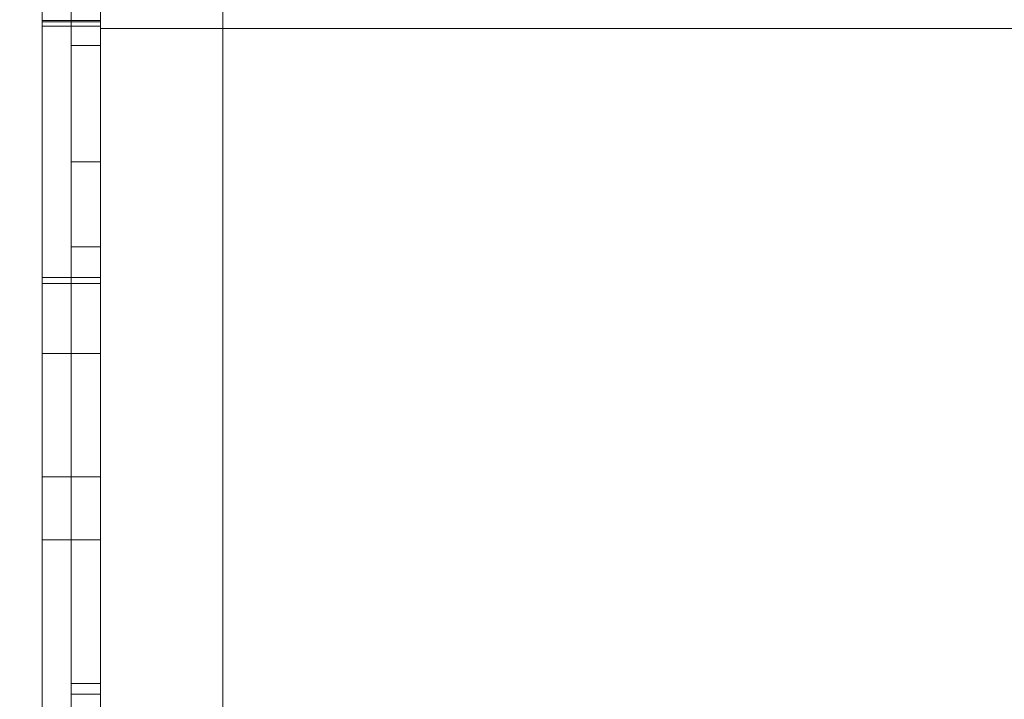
# Model space of a CAD drawing. Header units: inches. Extents: x 1 to 109, y 1 to 85.
# Tile 175 of 256: x 87.3104 to 87.3386, y 16.7937 to 16.8131. Entities that reach past the tile are written whole.
import ezdxf

# ---------------------------------------------------------------- set-up
doc = ezdxf.new("R2010")
doc.units = ezdxf.units.IN
doc.header["$MEASUREMENT"] = 0

msp = doc.modelspace()

# ---------------------------------------------------------------- linework, layer by layer
at = {"color": 7, "linetype": 'Continuous', "lineweight": 15, "ltscale": 5}
for p, q in [((87.31622581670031, 21.51910503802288), (87.31622581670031, 15.47743837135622)), ((87.31272122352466, 17.83160503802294), (87.31272122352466, 14.83160503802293)), ((87.31272122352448, 16.06493837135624), (87.31272122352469, 17.06493837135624)), ((87.31622581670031, 17.04243837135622), (87.31622581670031, 16.53743837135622)), ((87.31272122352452, 16.91055531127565), (87.3127212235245, 16.68745819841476)), ((87.31188789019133, 16.89796215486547), (87.31188789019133, 16.79379548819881)), ((87.31272122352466, 16.89796215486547), (87.31272122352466, 16.79379548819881)), ((87.31188789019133, 16.7857717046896), (87.31188789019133, 16.88993837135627)), ((87.3127212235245, 16.77327170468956), (87.31272122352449, 16.88993837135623)), ((87.31272122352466, 16.7857717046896), (87.31272122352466, 16.88993837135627)), ((87.31188789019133, 16.85629548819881), (87.31188789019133, 16.77296215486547)), ((87.31272122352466, 16.85629548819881), (87.31272122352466, 16.77296215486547)), ((87.31272122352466, 16.85035503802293), (87.31272122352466, 16.81293993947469)), ((87.31188789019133, 16.80660503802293), (87.31188789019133, 16.84949209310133)), ((87.31188789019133, 16.76493837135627), (87.31188789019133, 16.8482717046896)), ((87.31272122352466, 16.76493837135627), (87.31272122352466, 16.8482717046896)), ((87.31272122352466, 16.80660503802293), (87.31272122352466, 16.84115875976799)), ((87.31188789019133, 16.81236937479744), (87.31188789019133, 16.83993837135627)), ((87.31188789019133, 16.83993837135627), (87.31188789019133, 16.80904581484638)), ((87.31188789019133, 16.73993837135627), (87.31188789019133, 16.83993837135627)), ((87.31188789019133, 16.83993837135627), (87.31188789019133, 16.79410503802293)), ((87.31272122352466, 16.83993837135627), (87.31272122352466, 16.79410503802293)), ((87.31272122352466, 16.73993837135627), (87.31272122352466, 16.83993837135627)), ((87.31272122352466, 16.81236937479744), (87.31272122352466, 16.83993837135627)), ((87.31272122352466, 16.83993837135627), (87.31272122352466, 16.80904581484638)), ((87.31188789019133, 16.79410503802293), (87.31188789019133, 16.82291426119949)), ((87.31272122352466, 16.79410503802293), (87.31272122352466, 16.82291426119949)), ((87.31188789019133, 16.81959070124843), (87.31188789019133, 16.78608125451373)), ((87.31272122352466, 16.81959070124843), (87.31272122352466, 16.78608125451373)), ((87.31188789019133, 16.81462882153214), (87.31188789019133, 16.66653604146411)), ((87.31272122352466, 16.81462882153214), (87.31272122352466, 16.66653604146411)), ((87.311054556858, 16.81308582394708), (87.31272122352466, 16.81308582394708)), ((87.311054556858, 16.81305104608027), (87.31272122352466, 16.81305104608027)), ((87.311054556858, 16.81292932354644), (87.31272122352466, 16.81292932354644)), ((87.31272122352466, 16.81285503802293), (87.36522122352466, 16.81285503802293)), ((87.31188789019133, 16.79379548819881), (87.31188789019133, 16.81236937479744)), ((87.31188789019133, 16.81236937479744), (87.31272122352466, 16.81236937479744)), ((87.31188789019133, 16.77296215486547), (87.31188789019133, 16.81236937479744)), ((87.31272122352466, 16.79379548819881), (87.31272122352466, 16.81236937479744)), ((87.31272122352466, 16.77296215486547), (87.31272122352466, 16.81236937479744)), ((87.31188789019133, 16.80904581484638), (87.31272122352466, 16.80904581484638)), ((87.31188789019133, 16.80904581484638), (87.31188789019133, 16.7857717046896)), ((87.31188789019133, 16.80904581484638), (87.31188789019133, 16.76493837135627)), ((87.31272122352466, 16.80904581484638), (87.31272122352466, 16.7857717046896)), ((87.31272122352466, 16.80904581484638), (87.31272122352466, 16.76493837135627)), ((87.31188789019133, 16.80660503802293), (87.31272122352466, 16.80660503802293)), ((87.31188789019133, 16.66321248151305), (87.31188789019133, 16.80660503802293)), ((87.31272122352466, 16.66321248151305), (87.31272122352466, 16.80660503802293)), ((87.311054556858, 16.80573030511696), (87.31272122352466, 16.80573030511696)), ((87.311054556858, 16.80573030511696), (87.311054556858, 16.80001804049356)), ((87.311054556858, 16.80555641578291), (87.31272122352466, 16.80555641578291)), ((87.311054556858, 16.80001804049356), (87.311054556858, 16.80555641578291)), ((87.31272122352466, 16.80573030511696), (87.31272122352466, 16.80001804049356)), ((87.31272122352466, 16.80001804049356), (87.31272122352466, 16.80555641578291)), ((87.311054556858, 16.80355668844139), (87.31272122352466, 16.80355668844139)), ((87.311054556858, 16.80001804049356), (87.31272122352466, 16.80001804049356)), ((87.311054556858, 16.79821828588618), (87.31272122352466, 16.79821828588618)), ((87.31188789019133, 16.79410503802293), (87.31272122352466, 16.79410503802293)), ((87.31188789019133, 16.79379548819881), (87.31272122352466, 16.79379548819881))]:
    msp.add_line(p, q, dxfattribs=at)
at = {"color": 7, "linetype": 'Continuous', "lineweight": 15, "ltscale": 25}
for radius, start, end in [(0.9895833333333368, 3.137758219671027, 176.862241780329), (0.9895833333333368, 3.137758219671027, 176.862241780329), (0.983750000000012, 3.156382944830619, 176.8436170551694), (0.983750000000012, 3.156382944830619, 176.8436170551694)]:
    msp.add_arc((87.15355915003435, 16.66477170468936), radius, start, end, dxfattribs=at)
at = {"color": 7, "linetype": 'Continuous', "lineweight": 15, "ltscale": 5}
for points, knots in [([(87.311054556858, 16.81305104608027), (87.311054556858, 16.81331231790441), (87.311054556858, 16.81383472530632), (87.31105455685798, 16.81461783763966), (87.311054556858, 16.81539968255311), (87.31105455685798, 16.81617867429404), (87.311054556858, 16.81695384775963), (87.31105455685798, 16.8177242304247), (87.311054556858, 16.81848892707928), (87.311054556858, 16.81925885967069), (87.311054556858, 16.82003260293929), (87.311054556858, 16.82080827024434), (87.31105455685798, 16.82157228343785), (87.311054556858, 16.82232280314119), (87.311054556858, 16.82305923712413), (87.311054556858, 16.82382946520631), (87.311054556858, 16.82462934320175), (87.311054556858, 16.8254525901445), (87.311054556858, 16.82625006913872), (87.31105455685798, 16.82702172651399), (87.311054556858, 16.8277633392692), (87.31105455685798, 16.82847571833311), (87.311054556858, 16.82916037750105), (87.311054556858, 16.82982043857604), (87.311054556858, 16.83041929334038), (87.311054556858, 16.83095823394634), (87.311054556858, 16.83144283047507), (87.311054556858, 16.83190365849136), (87.311054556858, 16.83234070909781), (87.311054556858, 16.83275290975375), (87.31105455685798, 16.83313212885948), (87.311054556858, 16.83347850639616), (87.311054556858, 16.83379195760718), (87.311054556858, 16.83407729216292), (87.311054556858, 16.83433451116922), (87.311054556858, 16.83458325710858), (87.31105455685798, 16.83481548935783), (87.311054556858, 16.83502466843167), (87.311054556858, 16.83519835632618), (87.311054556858, 16.83532447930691), (87.311054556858, 16.83540705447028), (87.31105455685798, 16.83545381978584), (87.311054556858, 16.83548174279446), (87.311054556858, 16.83549401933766), (87.311054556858, 16.83550015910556)], [0, 0, 0, 0, 0.02195822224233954, 0.04390499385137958, 0.06584282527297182, 0.08779017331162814, 0.1097484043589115, 0.1317082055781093, 0.1536618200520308, 0.1756123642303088, 0.1986104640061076, 0.2216105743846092, 0.2446086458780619, 0.2676052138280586, 0.290604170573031, 0.3136048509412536, 0.34120266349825, 0.3687978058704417, 0.3963936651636, 0.4239912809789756, 0.4515853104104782, 0.4786869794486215, 0.5057933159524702, 0.5328986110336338, 0.5599985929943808, 0.5829943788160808, 0.605993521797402, 0.6289932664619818, 0.6519906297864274, 0.674987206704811, 0.6979859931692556, 0.7196713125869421, 0.7413552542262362, 0.7630400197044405, 0.784726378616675, 0.8064111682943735, 0.8335106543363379, 0.8606151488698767, 0.8877290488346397, 0.9148364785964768, 0.9361227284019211, 0.9574044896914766, 0.9786970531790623, 1, 1, 1, 1]), ([(87.31272122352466, 16.81305104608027), (87.31272122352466, 16.81331231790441), (87.31272122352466, 16.81383472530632), (87.31272122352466, 16.81461783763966), (87.31272122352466, 16.81539968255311), (87.31272122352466, 16.81617867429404), (87.31272122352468, 16.81695384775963), (87.31272122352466, 16.8177242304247), (87.31272122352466, 16.81848892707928), (87.31272122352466, 16.81925885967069), (87.31272122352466, 16.82003260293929), (87.31272122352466, 16.82080827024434), (87.31272122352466, 16.82157228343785), (87.31272122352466, 16.82232280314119), (87.31272122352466, 16.82305923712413), (87.31272122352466, 16.82382946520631), (87.31272122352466, 16.82462934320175), (87.31272122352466, 16.8254525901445), (87.31272122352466, 16.82625006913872), (87.31272122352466, 16.82702172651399), (87.31272122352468, 16.8277633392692), (87.31272122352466, 16.82847571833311), (87.31272122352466, 16.82916037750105), (87.31272122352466, 16.82982043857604), (87.31272122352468, 16.83041929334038), (87.31272122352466, 16.83095823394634), (87.31272122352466, 16.83144283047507), (87.31272122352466, 16.83190365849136), (87.31272122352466, 16.83234070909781), (87.31272122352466, 16.83275290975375), (87.31272122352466, 16.83313212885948), (87.31272122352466, 16.83347850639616), (87.31272122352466, 16.83379195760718), (87.31272122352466, 16.83407729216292), (87.31272122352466, 16.83433451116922), (87.31272122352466, 16.83458325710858), (87.31272122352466, 16.83481548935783), (87.31272122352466, 16.83502466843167), (87.31272122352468, 16.83519835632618), (87.31272122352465, 16.83532447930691), (87.31272122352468, 16.83540705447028), (87.31272122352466, 16.83545381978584), (87.31272122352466, 16.83548174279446), (87.31272122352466, 16.83549401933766), (87.31272122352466, 16.83550015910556)], [0, 0, 0, 0, 0.02195822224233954, 0.04390499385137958, 0.06584282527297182, 0.08779017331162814, 0.1097484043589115, 0.1317082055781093, 0.1536618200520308, 0.1756123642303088, 0.1986104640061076, 0.2216105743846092, 0.2446086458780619, 0.2676052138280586, 0.290604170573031, 0.3136048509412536, 0.34120266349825, 0.3687978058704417, 0.3963936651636, 0.4239912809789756, 0.4515853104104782, 0.4786869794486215, 0.5057933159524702, 0.5328986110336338, 0.5599985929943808, 0.5829943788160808, 0.605993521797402, 0.6289932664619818, 0.6519906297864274, 0.674987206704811, 0.6979859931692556, 0.7196713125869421, 0.7413552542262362, 0.7630400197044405, 0.784726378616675, 0.8064111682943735, 0.8335106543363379, 0.8606151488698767, 0.8877290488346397, 0.9148364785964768, 0.9361227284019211, 0.9574044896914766, 0.9786970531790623, 1, 1, 1, 1]), ([(87.311054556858, 16.82770991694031), (87.311054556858, 16.82770380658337), (87.311054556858, 16.82769158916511), (87.311054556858, 16.82765866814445), (87.311054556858, 16.82759473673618), (87.311054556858, 16.82749751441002), (87.311054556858, 16.82736915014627), (87.311054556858, 16.82721302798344), (87.311054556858, 16.82703133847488), (87.311054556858, 16.82682617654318), (87.311054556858, 16.82659407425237), (87.311054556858, 16.82633508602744), (87.31105455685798, 16.82604871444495), (87.311054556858, 16.82573453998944), (87.31105455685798, 16.82539387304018), (87.311054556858, 16.82502791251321), (87.31105455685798, 16.82463857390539), (87.311054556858, 16.82423039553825), (87.311054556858, 16.82380547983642), (87.311054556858, 16.82336567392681), (87.311054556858, 16.82290960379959), (87.311054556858, 16.82243333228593), (87.31105455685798, 16.82193536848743), (87.311054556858, 16.82141686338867), (87.311054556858, 16.82088367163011), (87.311054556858, 16.82033583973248), (87.31105455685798, 16.81977396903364), (87.311054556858, 16.81919852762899), (87.311054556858, 16.81861384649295), (87.31105455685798, 16.81801920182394), (87.311054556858, 16.81741138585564), (87.311054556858, 16.81679112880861), (87.311054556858, 16.8161589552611), (87.311054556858, 16.81551992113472), (87.311054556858, 16.81487577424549), (87.311054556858, 16.81422821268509), (87.311054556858, 16.81357898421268), (87.311054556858, 16.81314590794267), (87.311054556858, 16.81292932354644)], [0, 0, 0, 0, 0.02927257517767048, 0.05852936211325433, 0.08778919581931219, 0.1170634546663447, 0.1463378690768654, 0.1756065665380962, 0.2032020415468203, 0.2307989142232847, 0.2583971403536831, 0.2859959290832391, 0.3135930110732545, 0.3411907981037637, 0.36878997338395, 0.3963876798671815, 0.4239852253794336, 0.4515808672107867, 0.4786824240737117, 0.5057882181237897, 0.5328962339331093, 0.5599978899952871, 0.5875877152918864, 0.6151845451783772, 0.6427913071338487, 0.670392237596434, 0.6979808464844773, 0.7250842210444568, 0.7521971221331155, 0.779303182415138, 0.806404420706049, 0.8340619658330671, 0.8617206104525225, 0.8893815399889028, 0.9170439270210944, 0.9446949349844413, 0.9723415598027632, 1, 1, 1, 1]), ([(87.311054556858, 16.81308582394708), (87.311054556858, 16.81331352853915), (87.311054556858, 16.81376880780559), (87.311054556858, 16.81445124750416), (87.311054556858, 16.81513134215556), (87.31105455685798, 16.81580710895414), (87.311054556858, 16.81647697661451), (87.311054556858, 16.81712673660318), (87.311054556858, 16.81775573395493), (87.311054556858, 16.81836318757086), (87.311054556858, 16.81895961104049), (87.311054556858, 16.81954323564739), (87.311054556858, 16.82011262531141), (87.311054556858, 16.8206664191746), (87.31105455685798, 16.82120413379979), (87.311054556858, 16.82172539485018), (87.31105455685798, 16.82223025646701), (87.311054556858, 16.82271623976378), (87.311054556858, 16.82318286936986), (87.31105455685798, 16.82362934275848), (87.311054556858, 16.82405729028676), (87.311054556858, 16.82446776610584), (87.311054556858, 16.82485902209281), (87.311054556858, 16.82523106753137), (87.311054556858, 16.82558246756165), (87.311054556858, 16.82591024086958), (87.311054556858, 16.82620751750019), (87.311054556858, 16.82647425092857), (87.31105455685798, 16.82671424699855), (87.31105455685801, 16.82692998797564), (87.31105455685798, 16.8271195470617), (87.311054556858, 16.82727967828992), (87.311054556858, 16.82741317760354), (87.311054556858, 16.82752332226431), (87.311054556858, 16.82760880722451), (87.311054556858, 16.8276644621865), (87.311054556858, 16.82769337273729), (87.311054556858, 16.827704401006), (87.311054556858, 16.82770991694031)], [0, 0, 0, 0, 0.02927287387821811, 0.05852904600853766, 0.08779095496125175, 0.1170667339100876, 0.1463394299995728, 0.1756079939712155, 0.2032060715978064, 0.2308038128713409, 0.2584012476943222, 0.2860005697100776, 0.3135992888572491, 0.3411974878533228, 0.368795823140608, 0.3963914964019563, 0.4239883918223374, 0.4515852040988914, 0.4786881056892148, 0.5057928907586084, 0.5328988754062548, 0.5600013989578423, 0.5875946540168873, 0.615193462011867, 0.6427976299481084, 0.6703942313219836, 0.6979839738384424, 0.7250890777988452, 0.7522027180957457, 0.7793119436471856, 0.8064104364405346, 0.8340604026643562, 0.8617229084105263, 0.8893921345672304, 0.9170497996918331, 0.9446899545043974, 0.9723359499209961, 0.9999999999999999, 0.9999999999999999, 0.9999999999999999, 0.9999999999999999]), ([(87.31272122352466, 16.82770991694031), (87.31272122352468, 16.82770380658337), (87.31272122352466, 16.82769158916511), (87.31272122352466, 16.82765866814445), (87.31272122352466, 16.82759473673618), (87.31272122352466, 16.82749751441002), (87.31272122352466, 16.82736915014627), (87.31272122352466, 16.82721302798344), (87.31272122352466, 16.82703133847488), (87.31272122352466, 16.82682617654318), (87.31272122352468, 16.82659407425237), (87.31272122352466, 16.82633508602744), (87.31272122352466, 16.82604871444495), (87.31272122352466, 16.82573453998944), (87.31272122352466, 16.82539387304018), (87.31272122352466, 16.82502791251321), (87.31272122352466, 16.82463857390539), (87.31272122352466, 16.82423039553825), (87.31272122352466, 16.82380547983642), (87.31272122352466, 16.82336567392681), (87.31272122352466, 16.82290960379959), (87.31272122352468, 16.82243333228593), (87.31272122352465, 16.82193536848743), (87.31272122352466, 16.82141686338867), (87.31272122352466, 16.82088367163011), (87.31272122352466, 16.82033583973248), (87.31272122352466, 16.81977396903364), (87.31272122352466, 16.81919852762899), (87.31272122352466, 16.81861384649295), (87.31272122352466, 16.81801920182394), (87.31272122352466, 16.81741138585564), (87.31272122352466, 16.81679112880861), (87.31272122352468, 16.8161589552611), (87.31272122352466, 16.81551992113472), (87.31272122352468, 16.81487577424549), (87.31272122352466, 16.81422821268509), (87.31272122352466, 16.81357898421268), (87.31272122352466, 16.81314590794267), (87.31272122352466, 16.81292932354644)], [0, 0, 0, 0, 0.02927257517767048, 0.05852936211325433, 0.08778919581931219, 0.1170634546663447, 0.1463378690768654, 0.1756065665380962, 0.2032020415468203, 0.2307989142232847, 0.2583971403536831, 0.2859959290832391, 0.3135930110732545, 0.3411907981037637, 0.36878997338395, 0.3963876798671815, 0.4239852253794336, 0.4515808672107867, 0.4786824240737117, 0.5057882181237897, 0.5328962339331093, 0.5599978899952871, 0.5875877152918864, 0.6151845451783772, 0.6427913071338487, 0.670392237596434, 0.6979808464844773, 0.7250842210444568, 0.7521971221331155, 0.779303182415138, 0.806404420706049, 0.8340619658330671, 0.8617206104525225, 0.8893815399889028, 0.9170439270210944, 0.9446949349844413, 0.9723415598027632, 1, 1, 1, 1]), ([(87.31272122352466, 16.81308582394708), (87.31272122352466, 16.81331352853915), (87.31272122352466, 16.81376880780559), (87.31272122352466, 16.81445124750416), (87.31272122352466, 16.81513134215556), (87.31272122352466, 16.81580710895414), (87.31272122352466, 16.81647697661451), (87.31272122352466, 16.81712673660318), (87.31272122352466, 16.81775573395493), (87.31272122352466, 16.81836318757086), (87.31272122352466, 16.81895961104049), (87.31272122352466, 16.81954323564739), (87.31272122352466, 16.82011262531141), (87.31272122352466, 16.8206664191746), (87.31272122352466, 16.82120413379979), (87.31272122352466, 16.82172539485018), (87.31272122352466, 16.82223025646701), (87.31272122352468, 16.82271623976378), (87.31272122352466, 16.82318286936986), (87.31272122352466, 16.82362934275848), (87.31272122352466, 16.82405729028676), (87.31272122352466, 16.82446776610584), (87.31272122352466, 16.82485902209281), (87.31272122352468, 16.82523106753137), (87.31272122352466, 16.82558246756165), (87.31272122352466, 16.82591024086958), (87.31272122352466, 16.82620751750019), (87.31272122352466, 16.82647425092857), (87.31272122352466, 16.82671424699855), (87.31272122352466, 16.82692998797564), (87.31272122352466, 16.8271195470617), (87.31272122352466, 16.82727967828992), (87.31272122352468, 16.82741317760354), (87.31272122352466, 16.82752332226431), (87.31272122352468, 16.82760880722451), (87.31272122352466, 16.8276644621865), (87.31272122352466, 16.82769337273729), (87.31272122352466, 16.827704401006), (87.31272122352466, 16.82770991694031)], [0, 0, 0, 0, 0.02927287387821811, 0.05852904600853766, 0.08779095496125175, 0.1170667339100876, 0.1463394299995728, 0.1756079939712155, 0.2032060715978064, 0.2308038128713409, 0.2584012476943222, 0.2860005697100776, 0.3135992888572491, 0.3411974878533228, 0.368795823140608, 0.3963914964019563, 0.4239883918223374, 0.4515852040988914, 0.4786881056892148, 0.5057928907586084, 0.5328988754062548, 0.5600013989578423, 0.5875946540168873, 0.615193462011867, 0.6427976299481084, 0.6703942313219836, 0.6979839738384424, 0.7250890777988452, 0.7522027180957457, 0.7793119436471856, 0.8064104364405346, 0.8340604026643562, 0.8617229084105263, 0.8893921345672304, 0.9170497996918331, 0.9446899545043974, 0.9723359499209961, 0.9999999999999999, 0.9999999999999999, 0.9999999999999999, 0.9999999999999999]), ([(87.311054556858, 16.81311190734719), (87.311054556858, 16.81284941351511), (87.311054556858, 16.81232457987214), (87.311054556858, 16.81153784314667), (87.311054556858, 16.81075230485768), (87.311054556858, 16.8099693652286), (87.311054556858, 16.80918972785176), (87.31105455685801, 16.80841387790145), (87.31105455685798, 16.80764221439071), (87.311054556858, 16.80686431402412), (87.311054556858, 16.80608256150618), (87.311054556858, 16.80529965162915), (87.311054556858, 16.80452790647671), (87.31105455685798, 16.80376747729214), (87.311054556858, 16.80301935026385), (87.311054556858, 16.80228548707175), (87.311054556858, 16.80156784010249), (87.311054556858, 16.80086746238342), (87.311054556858, 16.80018531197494), (87.31105455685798, 16.79952218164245), (87.311054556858, 16.79887801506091), (87.311054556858, 16.79821535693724), (87.311054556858, 16.79753845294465), (87.311054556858, 16.7968527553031), (87.311054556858, 16.7961950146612), (87.311054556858, 16.79559734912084), (87.31105455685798, 16.79505499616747), (87.311054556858, 16.79456457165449), (87.311054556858, 16.79409745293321), (87.311054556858, 16.79365545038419), (87.311054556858, 16.79323964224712), (87.311054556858, 16.79282805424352), (87.311054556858, 16.79242765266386), (87.311054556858, 16.79204453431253), (87.31105455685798, 16.79169956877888), (87.311054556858, 16.79141517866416), (87.31105455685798, 16.79118450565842), (87.311054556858, 16.79099904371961), (87.311054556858, 16.79084055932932), (87.31105455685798, 16.79070861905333), (87.311054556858, 16.79060438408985), (87.311054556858, 16.7905279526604), (87.311054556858, 16.79047939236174), (87.311054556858, 16.79044914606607), (87.311054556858, 16.79043507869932), (87.311054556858, 16.79042804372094)], [0, 0, 0, 0, 0.02196144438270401, 0.04391000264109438, 0.06584497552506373, 0.08778465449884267, 0.109739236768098, 0.1317040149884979, 0.1536661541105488, 0.1756173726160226, 0.1986061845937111, 0.221600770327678, 0.2446042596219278, 0.2676091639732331, 0.2906082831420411, 0.3136034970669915, 0.3366011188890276, 0.3596017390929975, 0.3826016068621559, 0.405599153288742, 0.4285976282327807, 0.4515964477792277, 0.4787002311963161, 0.5058028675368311, 0.5329047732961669, 0.5600080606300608, 0.5830061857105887, 0.6060031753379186, 0.6289991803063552, 0.6519970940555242, 0.6749955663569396, 0.6979926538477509, 0.7250952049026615, 0.752200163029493, 0.7793060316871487, 0.8064088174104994, 0.8280901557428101, 0.8497731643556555, 0.8714595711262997, 0.8931485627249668, 0.9148348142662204, 0.9361258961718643, 0.9574103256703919, 0.9787012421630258, 1, 1, 1, 1]), ([(87.311054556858, 16.80355668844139), (87.311054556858, 16.80372779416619), (87.311054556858, 16.80406990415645), (87.311054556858, 16.80459271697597), (87.311054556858, 16.80513404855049), (87.311054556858, 16.80569087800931), (87.311054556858, 16.80625686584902), (87.31105455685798, 16.80683193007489), (87.311054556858, 16.80741581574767), (87.311054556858, 16.8080102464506), (87.31105455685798, 16.8086176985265), (87.311054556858, 16.80923752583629), (87.31105455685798, 16.8098689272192), (87.311054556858, 16.81050594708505), (87.311054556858, 16.81114706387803), (87.311054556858, 16.81179168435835), (87.311054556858, 16.81243852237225), (87.311054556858, 16.81287001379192), (87.311054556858, 16.81308582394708)], [0, 0, 0, 0, 0.06273186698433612, 0.1254265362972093, 0.1881329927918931, 0.2508709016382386, 0.3136019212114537, 0.3751950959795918, 0.4367920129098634, 0.4984005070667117, 0.5600084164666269, 0.6228621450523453, 0.6857123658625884, 0.7485804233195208, 0.8114556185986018, 0.8742990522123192, 0.9371307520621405, 1, 1, 1, 1]), ([(87.311054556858, 16.79042804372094), (87.311054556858, 16.79043179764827), (87.311054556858, 16.79043930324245), (87.311054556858, 16.79048022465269), (87.311054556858, 16.79056919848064), (87.311054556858, 16.7906863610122), (87.31105455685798, 16.79083279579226), (87.311054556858, 16.79102010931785), (87.311054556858, 16.79123371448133), (87.311054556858, 16.79146651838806), (87.31105455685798, 16.79172724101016), (87.311054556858, 16.79202236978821), (87.311054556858, 16.79234049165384), (87.311054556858, 16.79268280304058), (87.311054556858, 16.79305476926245), (87.311054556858, 16.79345396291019), (87.311054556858, 16.79387767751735), (87.311054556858, 16.79432518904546), (87.311054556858, 16.79479607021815), (87.311054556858, 16.7952919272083), (87.311054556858, 16.79584371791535), (87.311054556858, 16.79645444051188), (87.31105455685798, 16.79712935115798), (87.311054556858, 16.79783568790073), (87.311054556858, 16.79852960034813), (87.311054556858, 16.79920843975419), (87.311054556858, 16.79987094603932), (87.311054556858, 16.80055032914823), (87.31105455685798, 16.80124323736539), (87.311054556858, 16.80194981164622), (87.311054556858, 16.80265645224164), (87.31105455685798, 16.80336374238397), (87.311054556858, 16.80406953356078), (87.31105455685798, 16.80478417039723), (87.311054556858, 16.80550749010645), (87.311054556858, 16.80624147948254), (87.311054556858, 16.80698445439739), (87.311054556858, 16.80773351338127), (87.311054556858, 16.80848878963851), (87.311054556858, 16.80925076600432), (87.311054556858, 16.81001263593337), (87.311054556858, 16.81077243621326), (87.311054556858, 16.81153043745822), (87.311054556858, 16.81229055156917), (87.311054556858, 16.81279749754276), (87.311054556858, 16.81305104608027)], [0, 0, 0, 0, 0.02509258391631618, 0.05017005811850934, 0.07525808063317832, 0.10035337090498, 0.1254378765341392, 0.1505215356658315, 0.1756145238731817, 0.1986134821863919, 0.2216055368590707, 0.2446043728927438, 0.2676056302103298, 0.290600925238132, 0.3135968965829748, 0.336595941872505, 0.3595932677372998, 0.3825905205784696, 0.4055882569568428, 0.4285848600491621, 0.4515824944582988, 0.4786875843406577, 0.5057897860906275, 0.5328924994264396, 0.5599991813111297, 0.5829949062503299, 0.6059907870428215, 0.6289901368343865, 0.651986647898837, 0.674984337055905, 0.6979829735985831, 0.719663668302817, 0.7413468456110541, 0.763034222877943, 0.7847172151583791, 0.8063962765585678, 0.8280811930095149, 0.8497694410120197, 0.871450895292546, 0.8931291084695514, 0.9148161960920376, 0.9361191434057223, 0.9574103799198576, 0.9786988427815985, 1, 1, 1, 1]), ([(87.311054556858, 16.81292932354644), (87.311054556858, 16.81269929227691), (87.311054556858, 16.81223938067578), (87.311054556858, 16.81155001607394), (87.311054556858, 16.81086296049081), (87.311054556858, 16.81017993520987), (87.311054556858, 16.80950179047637), (87.311054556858, 16.80884299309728), (87.311054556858, 16.80820564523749), (87.311054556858, 16.80759083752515), (87.311054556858, 16.80698681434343), (87.311054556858, 16.8063945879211), (87.31105455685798, 16.80581523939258), (87.311054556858, 16.8052500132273), (87.311054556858, 16.80470149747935), (87.311054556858, 16.80417246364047), (87.311054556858, 16.80366139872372), (87.311054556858, 16.80316860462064), (87.311054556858, 16.80269529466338), (87.311054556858, 16.80224414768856), (87.311054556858, 16.80181368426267), (87.311054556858, 16.80140103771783), (87.311054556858, 16.8010069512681), (87.311054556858, 16.80063452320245), (87.311054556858, 16.80028890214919), (87.31105455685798, 16.79996929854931), (87.311054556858, 16.7996756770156), (87.31105455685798, 16.79940926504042), (87.311054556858, 16.79917339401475), (87.311054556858, 16.79896743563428), (87.311054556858, 16.79878774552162), (87.31105455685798, 16.7986331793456), (87.311054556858, 16.79850294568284), (87.31105455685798, 16.79839632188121), (87.311054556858, 16.79831477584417), (87.311054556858, 16.79826222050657), (87.311054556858, 16.79823448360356), (87.311054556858, 16.79822368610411), (87.311054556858, 16.79821828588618)], [0, 0, 0, 0, 0.02927457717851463, 0.05852994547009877, 0.08778675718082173, 0.117061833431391, 0.1463403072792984, 0.1756080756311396, 0.2032009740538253, 0.2308002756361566, 0.2583998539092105, 0.2859957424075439, 0.3135950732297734, 0.3411974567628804, 0.3687920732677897, 0.3963834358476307, 0.4239850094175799, 0.4515883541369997, 0.4786903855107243, 0.5057887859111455, 0.5328926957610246, 0.5600022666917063, 0.5876035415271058, 0.6151977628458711, 0.6427907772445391, 0.6703909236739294, 0.697994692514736, 0.7250994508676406, 0.7522001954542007, 0.7793064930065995, 0.8064141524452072, 0.8340684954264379, 0.8617261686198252, 0.8893904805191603, 0.9170481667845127, 0.9446909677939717, 0.9723379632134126, 1, 1, 1, 1]), ([(87.31272122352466, 16.81311190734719), (87.31272122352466, 16.81284941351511), (87.31272122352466, 16.81232457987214), (87.31272122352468, 16.81153784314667), (87.31272122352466, 16.81075230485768), (87.31272122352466, 16.8099693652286), (87.31272122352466, 16.80918972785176), (87.31272122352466, 16.80841387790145), (87.31272122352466, 16.80764221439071), (87.31272122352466, 16.80686431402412), (87.31272122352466, 16.80608256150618), (87.31272122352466, 16.80529965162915), (87.31272122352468, 16.80452790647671), (87.31272122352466, 16.80376747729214), (87.31272122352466, 16.80301935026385), (87.31272122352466, 16.80228548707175), (87.31272122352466, 16.80156784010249), (87.31272122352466, 16.80086746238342), (87.31272122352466, 16.80018531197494), (87.31272122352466, 16.79952218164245), (87.31272122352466, 16.79887801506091), (87.31272122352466, 16.79821535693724), (87.31272122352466, 16.79753845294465), (87.31272122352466, 16.7968527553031), (87.31272122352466, 16.7961950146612), (87.31272122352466, 16.79559734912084), (87.31272122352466, 16.79505499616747), (87.31272122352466, 16.79456457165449), (87.31272122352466, 16.79409745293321), (87.31272122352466, 16.79365545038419), (87.31272122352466, 16.79323964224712), (87.31272122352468, 16.79282805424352), (87.31272122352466, 16.79242765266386), (87.31272122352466, 16.79204453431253), (87.31272122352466, 16.79169956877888), (87.31272122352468, 16.79141517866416), (87.31272122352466, 16.79118450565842), (87.31272122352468, 16.79099904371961), (87.31272122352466, 16.79084055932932), (87.31272122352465, 16.79070861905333), (87.31272122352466, 16.79060438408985), (87.31272122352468, 16.7905279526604), (87.31272122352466, 16.79047939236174), (87.31272122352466, 16.79044914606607), (87.31272122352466, 16.79043507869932), (87.31272122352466, 16.79042804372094)], [0, 0, 0, 0, 0.02196144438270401, 0.04391000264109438, 0.06584497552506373, 0.08778465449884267, 0.109739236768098, 0.1317040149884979, 0.1536661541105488, 0.1756173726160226, 0.1986061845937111, 0.221600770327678, 0.2446042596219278, 0.2676091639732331, 0.2906082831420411, 0.3136034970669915, 0.3366011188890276, 0.3596017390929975, 0.3826016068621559, 0.405599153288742, 0.4285976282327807, 0.4515964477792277, 0.4787002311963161, 0.5058028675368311, 0.5329047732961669, 0.5600080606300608, 0.5830061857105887, 0.6060031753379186, 0.6289991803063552, 0.6519970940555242, 0.6749955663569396, 0.6979926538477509, 0.7250952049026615, 0.752200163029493, 0.7793060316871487, 0.8064088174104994, 0.8280901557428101, 0.8497731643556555, 0.8714595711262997, 0.8931485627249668, 0.9148348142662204, 0.9361258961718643, 0.9574103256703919, 0.9787012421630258, 1, 1, 1, 1]), ([(87.31272122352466, 16.80355668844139), (87.31272122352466, 16.80372779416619), (87.31272122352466, 16.80406990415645), (87.31272122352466, 16.80459271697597), (87.31272122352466, 16.80513404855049), (87.31272122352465, 16.80569087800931), (87.31272122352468, 16.80625686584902), (87.31272122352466, 16.80683193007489), (87.31272122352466, 16.80741581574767), (87.31272122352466, 16.8080102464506), (87.31272122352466, 16.8086176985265), (87.31272122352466, 16.80923752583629), (87.31272122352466, 16.8098689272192), (87.31272122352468, 16.81050594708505), (87.31272122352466, 16.81114706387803), (87.31272122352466, 16.81179168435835), (87.31272122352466, 16.81243852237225), (87.31272122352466, 16.81287001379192), (87.31272122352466, 16.81308582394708)], [0, 0, 0, 0, 0.06273186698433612, 0.1254265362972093, 0.1881329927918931, 0.2508709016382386, 0.3136019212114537, 0.3751950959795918, 0.4367920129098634, 0.4984005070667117, 0.5600084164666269, 0.6228621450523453, 0.6857123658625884, 0.7485804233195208, 0.8114556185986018, 0.8742990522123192, 0.9371307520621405, 1, 1, 1, 1]), ([(87.31272122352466, 16.79042804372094), (87.31272122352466, 16.79043179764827), (87.31272122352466, 16.79043930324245), (87.31272122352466, 16.79048022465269), (87.31272122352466, 16.79056919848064), (87.31272122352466, 16.7906863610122), (87.31272122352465, 16.79083279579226), (87.31272122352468, 16.79102010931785), (87.31272122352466, 16.79123371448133), (87.31272122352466, 16.79146651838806), (87.31272122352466, 16.79172724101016), (87.31272122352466, 16.79202236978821), (87.31272122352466, 16.79234049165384), (87.31272122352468, 16.79268280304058), (87.31272122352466, 16.79305476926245), (87.31272122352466, 16.79345396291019), (87.31272122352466, 16.79387767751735), (87.31272122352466, 16.79432518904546), (87.31272122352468, 16.79479607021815), (87.31272122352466, 16.7952919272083), (87.31272122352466, 16.79584371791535), (87.31272122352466, 16.79645444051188), (87.31272122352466, 16.79712935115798), (87.31272122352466, 16.79783568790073), (87.31272122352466, 16.79852960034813), (87.31272122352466, 16.79920843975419), (87.31272122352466, 16.79987094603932), (87.31272122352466, 16.80055032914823), (87.31272122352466, 16.80124323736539), (87.31272122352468, 16.80194981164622), (87.31272122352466, 16.80265645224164), (87.31272122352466, 16.80336374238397), (87.31272122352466, 16.80406953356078), (87.31272122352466, 16.80478417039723), (87.31272122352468, 16.80550749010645), (87.31272122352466, 16.80624147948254), (87.31272122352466, 16.80698445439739), (87.31272122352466, 16.80773351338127), (87.31272122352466, 16.80848878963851), (87.31272122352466, 16.80925076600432), (87.31272122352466, 16.81001263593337), (87.31272122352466, 16.81077243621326), (87.31272122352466, 16.81153043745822), (87.31272122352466, 16.81229055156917), (87.31272122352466, 16.81279749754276), (87.31272122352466, 16.81305104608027)], [0, 0, 0, 0, 0.02509258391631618, 0.05017005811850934, 0.07525808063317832, 0.10035337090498, 0.1254378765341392, 0.1505215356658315, 0.1756145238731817, 0.1986134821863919, 0.2216055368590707, 0.2446043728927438, 0.2676056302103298, 0.290600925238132, 0.3135968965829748, 0.336595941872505, 0.3595932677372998, 0.3825905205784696, 0.4055882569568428, 0.4285848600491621, 0.4515824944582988, 0.4786875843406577, 0.5057897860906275, 0.5328924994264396, 0.5599991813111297, 0.5829949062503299, 0.6059907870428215, 0.6289901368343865, 0.651986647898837, 0.674984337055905, 0.6979829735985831, 0.719663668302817, 0.7413468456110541, 0.763034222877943, 0.7847172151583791, 0.8063962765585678, 0.8280811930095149, 0.8497694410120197, 0.871450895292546, 0.8931291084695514, 0.9148161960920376, 0.9361191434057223, 0.9574103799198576, 0.9786988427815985, 1, 1, 1, 1]), ([(87.31272122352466, 16.81292932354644), (87.31272122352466, 16.81269929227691), (87.31272122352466, 16.81223938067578), (87.31272122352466, 16.81155001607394), (87.31272122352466, 16.81086296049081), (87.31272122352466, 16.81017993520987), (87.31272122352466, 16.80950179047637), (87.31272122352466, 16.80884299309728), (87.31272122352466, 16.80820564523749), (87.31272122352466, 16.80759083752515), (87.31272122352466, 16.80698681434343), (87.31272122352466, 16.8063945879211), (87.31272122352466, 16.80581523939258), (87.31272122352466, 16.8052500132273), (87.31272122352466, 16.80470149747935), (87.31272122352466, 16.80417246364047), (87.31272122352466, 16.80366139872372), (87.31272122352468, 16.80316860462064), (87.31272122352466, 16.80269529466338), (87.31272122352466, 16.80224414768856), (87.31272122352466, 16.80181368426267), (87.31272122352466, 16.80140103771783), (87.31272122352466, 16.8010069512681), (87.31272122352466, 16.80063452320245), (87.31272122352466, 16.80028890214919), (87.31272122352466, 16.79996929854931), (87.31272122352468, 16.7996756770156), (87.31272122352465, 16.79940926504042), (87.31272122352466, 16.79917339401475), (87.31272122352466, 16.79896743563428), (87.31272122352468, 16.79878774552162), (87.31272122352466, 16.7986331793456), (87.31272122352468, 16.79850294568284), (87.31272122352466, 16.79839632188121), (87.31272122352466, 16.79831477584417), (87.31272122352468, 16.79826222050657), (87.31272122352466, 16.79823448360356), (87.31272122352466, 16.79822368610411), (87.31272122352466, 16.79821828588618)], [0, 0, 0, 0, 0.02927457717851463, 0.05852994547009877, 0.08778675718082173, 0.117061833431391, 0.1463403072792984, 0.1756080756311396, 0.2032009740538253, 0.2308002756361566, 0.2583998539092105, 0.2859957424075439, 0.3135950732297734, 0.3411974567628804, 0.3687920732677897, 0.3963834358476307, 0.4239850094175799, 0.4515883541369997, 0.4786903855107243, 0.5057887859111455, 0.5328926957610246, 0.5600022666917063, 0.5876035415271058, 0.6151977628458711, 0.6427907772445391, 0.6703909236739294, 0.697994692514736, 0.7250994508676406, 0.7522001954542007, 0.7793064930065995, 0.8064141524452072, 0.8340684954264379, 0.8617261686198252, 0.8893904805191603, 0.9170481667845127, 0.9446909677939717, 0.9723379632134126, 1, 1, 1, 1]), ([(87.311054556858, 16.7872110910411), (87.311054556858, 16.78748666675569), (87.311054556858, 16.78803773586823), (87.311054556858, 16.78886387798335), (87.311054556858, 16.78968763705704), (87.311054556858, 16.79050879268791), (87.31105455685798, 16.79132575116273), (87.311054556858, 16.79213647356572), (87.31105455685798, 16.79294287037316), (87.311054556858, 16.79375560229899), (87.31105455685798, 16.79456940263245), (87.311054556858, 16.79538852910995), (87.311054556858, 16.79619914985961), (87.311054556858, 16.79699516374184), (87.31105455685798, 16.79778095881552), (87.311054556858, 16.79855520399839), (87.31105455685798, 16.79931063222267), (87.311054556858, 16.80005361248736), (87.31105455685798, 16.8007836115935), (87.311054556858, 16.80149010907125), (87.311054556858, 16.80217815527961), (87.311054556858, 16.80283719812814), (87.311054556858, 16.80346612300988), (87.311054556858, 16.80406312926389), (87.311054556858, 16.80463849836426), (87.311054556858, 16.80519136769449), (87.311054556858, 16.80555065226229), (87.311054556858, 16.80573030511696)], [0, 0, 0, 0, 0.03920292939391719, 0.07839414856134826, 0.1175970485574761, 0.156802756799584, 0.1959970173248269, 0.2351967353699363, 0.2744046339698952, 0.3135984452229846, 0.3546629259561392, 0.3957376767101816, 0.43679843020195, 0.4778626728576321, 0.5189372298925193, 0.5599997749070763, 0.6010624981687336, 0.6421369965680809, 0.6832001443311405, 0.7242643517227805, 0.7653353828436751, 0.8064002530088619, 0.8451206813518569, 0.8838417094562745, 0.9225636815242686, 0.9612795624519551, 1, 1, 1, 1]), ([(87.311054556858, 16.8055564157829), (87.31105455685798, 16.80533218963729), (87.31105455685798, 16.80488372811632), (87.311054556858, 16.80420426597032), (87.311054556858, 16.80351215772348), (87.311054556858, 16.80280116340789), (87.311054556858, 16.80207376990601), (87.31105455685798, 16.80133674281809), (87.311054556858, 16.80060343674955), (87.311054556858, 16.7998726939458), (87.31105455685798, 16.79914599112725), (87.311054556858, 16.79840529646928), (87.31105455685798, 16.79764961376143), (87.311054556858, 16.79687546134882), (87.311054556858, 16.79608529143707), (87.311054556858, 16.79528124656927), (87.311054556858, 16.79446548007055), (87.31105455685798, 16.79363985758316), (87.311054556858, 16.79280535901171), (87.311054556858, 16.79196429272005), (87.311054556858, 16.79113449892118), (87.311054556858, 16.79031625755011), (87.311054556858, 16.78951164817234), (87.311054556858, 16.78870540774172), (87.311054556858, 16.78789752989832), (87.311054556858, 16.78735877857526), (87.311054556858, 16.78708936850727)], [0, 0, 0, 0, 0.04479760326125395, 0.08959705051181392, 0.1343977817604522, 0.1791936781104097, 0.2239953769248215, 0.268795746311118, 0.3135945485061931, 0.3546622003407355, 0.3957280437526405, 0.4367980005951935, 0.4778635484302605, 0.5189311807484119, 0.5599990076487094, 0.6010657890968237, 0.6421330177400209, 0.6832007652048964, 0.7242658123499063, 0.7653347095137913, 0.806401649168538, 0.8451184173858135, 0.8838425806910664, 0.9225642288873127, 0.9612771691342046, 1, 1, 1, 1]), ([(87.31272122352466, 16.7872110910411), (87.31272122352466, 16.78748666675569), (87.31272122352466, 16.78803773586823), (87.31272122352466, 16.78886387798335), (87.31272122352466, 16.78968763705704), (87.31272122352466, 16.79050879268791), (87.31272122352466, 16.79132575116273), (87.31272122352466, 16.79213647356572), (87.31272122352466, 16.79294287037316), (87.31272122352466, 16.79375560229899), (87.31272122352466, 16.79456940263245), (87.31272122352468, 16.79538852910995), (87.31272122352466, 16.79619914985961), (87.31272122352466, 16.79699516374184), (87.31272122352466, 16.79778095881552), (87.31272122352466, 16.79855520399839), (87.31272122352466, 16.79931063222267), (87.31272122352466, 16.80005361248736), (87.31272122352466, 16.8007836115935), (87.31272122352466, 16.80149010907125), (87.31272122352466, 16.80217815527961), (87.31272122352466, 16.80283719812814), (87.31272122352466, 16.80346612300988), (87.31272122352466, 16.80406312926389), (87.31272122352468, 16.80463849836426), (87.31272122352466, 16.80519136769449), (87.31272122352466, 16.80555065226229), (87.31272122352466, 16.80573030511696)], [0, 0, 0, 0, 0.03920292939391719, 0.07839414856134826, 0.1175970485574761, 0.156802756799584, 0.1959970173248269, 0.2351967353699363, 0.2744046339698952, 0.3135984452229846, 0.3546629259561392, 0.3957376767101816, 0.43679843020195, 0.4778626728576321, 0.5189372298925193, 0.5599997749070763, 0.6010624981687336, 0.6421369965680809, 0.6832001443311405, 0.7242643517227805, 0.7653353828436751, 0.8064002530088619, 0.8451206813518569, 0.8838417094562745, 0.9225636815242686, 0.9612795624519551, 1, 1, 1, 1]), ([(87.31272122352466, 16.8055564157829), (87.31272122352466, 16.80533218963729), (87.31272122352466, 16.80488372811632), (87.31272122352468, 16.80420426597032), (87.31272122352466, 16.80351215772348), (87.31272122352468, 16.80280116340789), (87.31272122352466, 16.80207376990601), (87.31272122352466, 16.80133674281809), (87.31272122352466, 16.80060343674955), (87.31272122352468, 16.7998726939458), (87.31272122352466, 16.79914599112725), (87.31272122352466, 16.79840529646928), (87.31272122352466, 16.79764961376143), (87.31272122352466, 16.79687546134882), (87.31272122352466, 16.79608529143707), (87.31272122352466, 16.79528124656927), (87.31272122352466, 16.79446548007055), (87.31272122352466, 16.79363985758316), (87.31272122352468, 16.79280535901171), (87.31272122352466, 16.79196429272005), (87.31272122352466, 16.79113449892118), (87.31272122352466, 16.79031625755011), (87.31272122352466, 16.78951164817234), (87.31272122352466, 16.78870540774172), (87.31272122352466, 16.78789752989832), (87.31272122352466, 16.78735877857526), (87.31272122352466, 16.78708936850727)], [0, 0, 0, 0, 0.04479760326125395, 0.08959705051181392, 0.1343977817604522, 0.1791936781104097, 0.2239953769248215, 0.268795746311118, 0.3135945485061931, 0.3546622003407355, 0.3957280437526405, 0.4367980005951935, 0.4778635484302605, 0.5189311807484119, 0.5599990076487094, 0.6010657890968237, 0.6421330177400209, 0.6832007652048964, 0.7242658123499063, 0.7653347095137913, 0.806401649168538, 0.8451184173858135, 0.8838425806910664, 0.9225642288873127, 0.9612771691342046, 1, 1, 1, 1]), ([(87.311054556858, 16.79821828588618), (87.311054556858, 16.79822513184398), (87.311054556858, 16.79823882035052), (87.311054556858, 16.79827106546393), (87.311054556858, 16.79832797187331), (87.311054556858, 16.79841663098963), (87.311054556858, 16.79853601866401), (87.311054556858, 16.79868377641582), (87.311054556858, 16.79885930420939), (87.311054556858, 16.79906245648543), (87.311054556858, 16.79929617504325), (87.311054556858, 16.79955737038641), (87.311054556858, 16.79984366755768), (87.311054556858, 16.80015690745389), (87.311054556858, 16.80049931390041), (87.311054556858, 16.80087028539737), (87.31105455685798, 16.80126718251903), (87.311054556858, 16.80168573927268), (87.31105455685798, 16.80212553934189), (87.311054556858, 16.80258743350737), (87.311054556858, 16.80306778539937), (87.311054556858, 16.80339367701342), (87.311054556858, 16.80355668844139)], [0, 0, 0, 0, 0.05227074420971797, 0.1045154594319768, 0.156753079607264, 0.2090181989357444, 0.2612992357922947, 0.3135816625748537, 0.3628630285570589, 0.4121327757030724, 0.4614108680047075, 0.5107054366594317, 0.5600011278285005, 0.6092790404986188, 0.6585471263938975, 0.7078288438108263, 0.7571318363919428, 0.8064398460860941, 0.8548395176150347, 0.9032012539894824, 0.951581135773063, 1, 1, 1, 1]), ([(87.31272122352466, 16.79821828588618), (87.31272122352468, 16.79822513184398), (87.31272122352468, 16.79823882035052), (87.31272122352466, 16.79827106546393), (87.31272122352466, 16.79832797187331), (87.31272122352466, 16.79841663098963), (87.31272122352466, 16.79853601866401), (87.31272122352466, 16.79868377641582), (87.31272122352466, 16.79885930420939), (87.31272122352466, 16.79906245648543), (87.31272122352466, 16.79929617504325), (87.31272122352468, 16.79955737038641), (87.31272122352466, 16.79984366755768), (87.31272122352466, 16.80015690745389), (87.31272122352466, 16.80049931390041), (87.31272122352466, 16.80087028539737), (87.31272122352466, 16.80126718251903), (87.31272122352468, 16.80168573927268), (87.31272122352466, 16.80212553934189), (87.31272122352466, 16.80258743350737), (87.31272122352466, 16.80306778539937), (87.31272122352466, 16.80339367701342), (87.31272122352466, 16.80355668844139)], [0, 0, 0, 0, 0.05227074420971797, 0.1045154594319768, 0.156753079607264, 0.2090181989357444, 0.2612992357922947, 0.3135816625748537, 0.3628630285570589, 0.4121327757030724, 0.4614108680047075, 0.5107054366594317, 0.5600011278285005, 0.6092790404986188, 0.6585471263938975, 0.7078288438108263, 0.7571318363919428, 0.8064398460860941, 0.8548395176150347, 0.9032012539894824, 0.951581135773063, 1, 1, 1, 1]), ([(87.311054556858, 16.78705459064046), (87.311054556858, 16.78727676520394), (87.311054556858, 16.78772097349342), (87.311054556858, 16.78838678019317), (87.311054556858, 16.78905098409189), (87.311054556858, 16.78971177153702), (87.311054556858, 16.79036802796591), (87.311054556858, 16.791018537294), (87.311054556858, 16.79164397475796), (87.311054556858, 16.79224356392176), (87.311054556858, 16.79281699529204), (87.311054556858, 16.79338075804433), (87.31105455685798, 16.79393421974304), (87.311054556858, 16.79447362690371), (87.31105455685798, 16.79505564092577), (87.311054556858, 16.79568590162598), (87.31105455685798, 16.79635338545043), (87.311054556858, 16.79700309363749), (87.31105455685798, 16.79763534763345), (87.311054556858, 16.79824720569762), (87.311054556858, 16.79885148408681), (87.311054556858, 16.79944108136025), (87.311054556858, 16.79982571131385), (87.311054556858, 16.80001804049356)], [0, 0, 0, 0, 0.04481947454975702, 0.08961053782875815, 0.134389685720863, 0.17919740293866, 0.2240230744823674, 0.2688426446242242, 0.3136503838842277, 0.3547230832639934, 0.3958010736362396, 0.4368800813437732, 0.4779522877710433, 0.519005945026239, 0.5600705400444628, 0.615064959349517, 0.6700513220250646, 0.7250482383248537, 0.7800351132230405, 0.8350276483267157, 0.8900219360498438, 0.9450069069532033, 0.9999999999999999, 0.9999999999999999, 0.9999999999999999, 0.9999999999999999]), ([(87.311054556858, 16.80001804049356), (87.311054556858, 16.79983637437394), (87.311054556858, 16.79947309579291), (87.311054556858, 16.79892037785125), (87.311054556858, 16.79835173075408), (87.311054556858, 16.7977622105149), (87.311054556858, 16.79715249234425), (87.311054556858, 16.79653425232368), (87.311054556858, 16.79591075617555), (87.311054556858, 16.79528535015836), (87.311054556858, 16.79464669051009), (87.311054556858, 16.79399305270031), (87.31105455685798, 16.79332327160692), (87.311054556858, 16.79263911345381), (87.311054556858, 16.79194305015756), (87.311054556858, 16.79123673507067), (87.311054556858, 16.79052106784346), (87.31105455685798, 16.78980166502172), (87.31105455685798, 16.78908000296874), (87.311054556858, 16.78835754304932), (87.31105455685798, 16.78763255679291), (87.311054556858, 16.78714878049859), (87.311054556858, 16.78690678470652)], [0, 0, 0, 0, 0.05226457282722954, 0.1045137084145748, 0.1567623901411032, 0.2090327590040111, 0.2613033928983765, 0.3135628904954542, 0.362840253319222, 0.4121306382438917, 0.4614209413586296, 0.5106946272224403, 0.5599688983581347, 0.6092572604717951, 0.6585462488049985, 0.7078248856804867, 0.7571111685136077, 0.8064203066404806, 0.8548313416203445, 0.9031985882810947, 0.9515777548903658, 1, 1, 1, 1]), ([(87.31272122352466, 16.78705459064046), (87.31272122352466, 16.78727676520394), (87.31272122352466, 16.78772097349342), (87.31272122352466, 16.78838678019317), (87.31272122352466, 16.78905098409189), (87.31272122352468, 16.78971177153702), (87.31272122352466, 16.79036802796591), (87.31272122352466, 16.791018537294), (87.31272122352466, 16.79164397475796), (87.31272122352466, 16.79224356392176), (87.31272122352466, 16.79281699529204), (87.31272122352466, 16.79338075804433), (87.31272122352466, 16.79393421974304), (87.31272122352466, 16.79447362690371), (87.31272122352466, 16.79505564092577), (87.31272122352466, 16.79568590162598), (87.31272122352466, 16.79635338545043), (87.31272122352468, 16.79700309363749), (87.31272122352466, 16.79763534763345), (87.31272122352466, 16.79824720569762), (87.31272122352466, 16.79885148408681), (87.31272122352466, 16.79944108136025), (87.31272122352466, 16.79982571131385), (87.31272122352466, 16.80001804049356)], [0, 0, 0, 0, 0.04481947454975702, 0.08961053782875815, 0.134389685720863, 0.17919740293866, 0.2240230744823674, 0.2688426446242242, 0.3136503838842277, 0.3547230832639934, 0.3958010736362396, 0.4368800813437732, 0.4779522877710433, 0.519005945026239, 0.5600705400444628, 0.615064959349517, 0.6700513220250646, 0.7250482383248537, 0.7800351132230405, 0.8350276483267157, 0.8900219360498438, 0.9450069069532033, 0.9999999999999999, 0.9999999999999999, 0.9999999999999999, 0.9999999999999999]), ([(87.31272122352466, 16.80001804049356), (87.31272122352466, 16.79983637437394), (87.31272122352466, 16.79947309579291), (87.31272122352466, 16.79892037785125), (87.31272122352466, 16.79835173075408), (87.31272122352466, 16.7977622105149), (87.31272122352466, 16.79715249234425), (87.31272122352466, 16.79653425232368), (87.31272122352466, 16.79591075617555), (87.31272122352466, 16.79528535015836), (87.31272122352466, 16.79464669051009), (87.31272122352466, 16.79399305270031), (87.31272122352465, 16.79332327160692), (87.31272122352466, 16.79263911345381), (87.31272122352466, 16.79194305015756), (87.31272122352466, 16.79123673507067), (87.31272122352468, 16.79052106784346), (87.31272122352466, 16.78980166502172), (87.31272122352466, 16.78908000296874), (87.31272122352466, 16.78835754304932), (87.31272122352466, 16.78763255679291), (87.31272122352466, 16.78714878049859), (87.31272122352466, 16.78690678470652)], [0, 0, 0, 0, 0.05226457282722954, 0.1045137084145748, 0.1567623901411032, 0.2090327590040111, 0.2613033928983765, 0.3135628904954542, 0.362840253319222, 0.4121306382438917, 0.4614209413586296, 0.5106946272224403, 0.5599688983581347, 0.6092572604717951, 0.6585462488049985, 0.7078248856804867, 0.7571111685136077, 0.8064203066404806, 0.8548313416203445, 0.9031985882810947, 0.9515777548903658, 1, 1, 1, 1])]:
    msp.add_open_spline(points, degree=3, knots=knots, dxfattribs=at)

doc.saveas('drawing.dxf')
